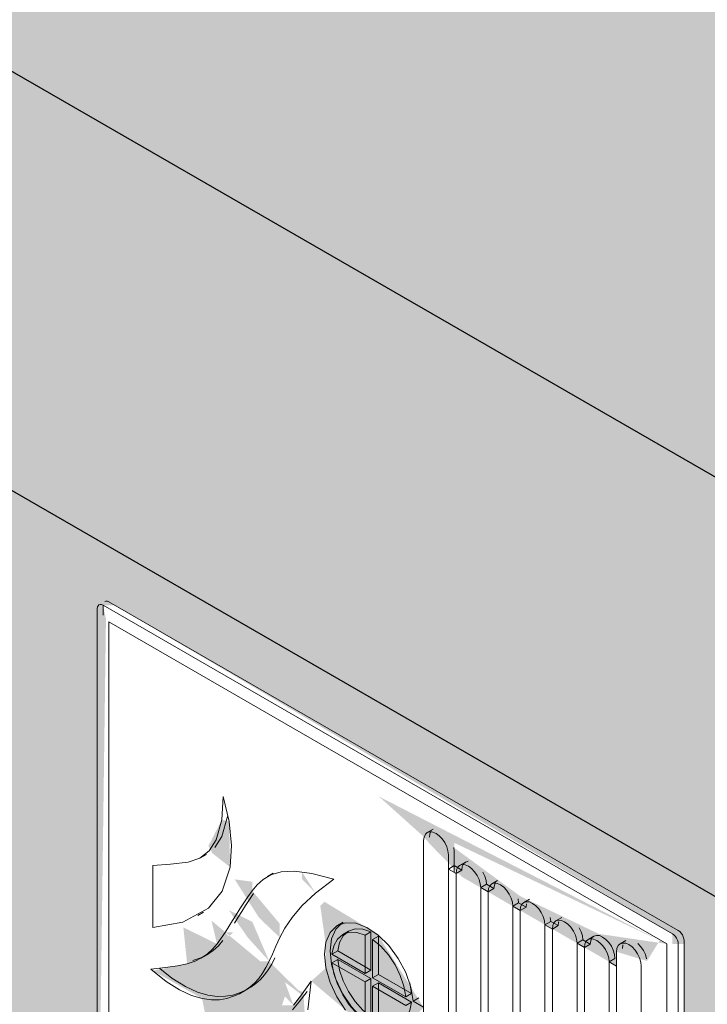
# Model space of a CAD drawing. Header units: millimetres. Extents: x 2807 to 348062, y -35711 to 43067.
# Tile 83 of 191: x 58728 to 58895, y -8283 to -8043. Entities that reach past the tile are written whole.
import ezdxf

# ---------------------------------------------------------------- set-up
doc = ezdxf.new("R2010")
doc.units = ezdxf.units.MM
for name, color, linetype, lineweight in [('A-WALL-PATT', 7, 'Continuous', 25), ('I-WALL', 7, 'Continuous', 18), ('Q-SPCQ', 7, 'Continuous', 13)]:
    doc.layers.add(name, color=color, linetype=linetype, lineweight=lineweight)

# ---------------------------------------------------------------- blocks, each defined once
blk = doc.blocks.new('NLRS_65_SE_WPB_pictogram brandhaspel_saval - pictogram_saval_haspel-2354696-00 isometrie begane grond _plotview_')
at = {"layer": 'Q-SPCQ'}
for p, q in [((58749.6, -8185.05), (58888.18, -8265.07)), ((58746.77, -8186.69), (58746.77, -8346.83)), ((58886.77, -8265.89), (58748.18, -8185.87)), ((58748.18, -8188.32), (58748.18, -8185.87)), ((58749.6, -8346.83), (58749.6, -8189.95)), ((58749.6, -8189.95), (58885.36, -8268.34)), ((58885.36, -8268.34), (58749.6, -8189.95)), ((58749.6, -8189.95), (58749.6, -8346.83)), ((58777.11, -8242.15), (58778.5, -8237.31)), ((58778.5, -8237.31), (58777.11, -8242.15)), ((58828.51, -8240.39), (58827.09, -8241.21)), ((58775.42, -8244.83), (58777.11, -8242.15)), ((58777.11, -8242.15), (58775.42, -8244.83)), ((58826.21, -8243.16), (58826.21, -8326.44)), ((58826.21, -8283.76), (58826.21, -8243.16)), ((58833.54, -8244.85), (58833.64, -8245.81)), ((58833.64, -8245.81), (58833.54, -8244.85)), ((58771.91, -8247.37), (58773.32, -8246.56)), ((58832.22, -8329.91), (58832.22, -8246.63)), ((58832.22, -8246.63), (58832.22, -8250.1)), ((58833.64, -8245.81), (58833.64, -8250.91)), ((58833.64, -8249.28), (58833.64, -8245.81)), ((58760.29, -8249.21), (58760.29, -8264.32)), ((58760.29, -8264.32), (58760.29, -8249.21)), ((58833.64, -8249.28), (58832.22, -8250.1)), ((58832.22, -8250.1), (58833.64, -8249.28)), ((58832.22, -8250.1), (58832.22, -8326.44)), ((58834.09, -8251.17), (58832.22, -8250.1)), ((58832.22, -8250.1), (58834.09, -8251.17)), ((58833.64, -8249.28), (58835.5, -8250.36)), ((58835.5, -8250.36), (58833.64, -8249.28)), ((58836.38, -8248.41), (58834.97, -8249.23)), ((58789.58, -8251.13), (58788.17, -8251.94)), ((58834.09, -8251.17), (58835.5, -8250.36)), ((58834.09, -8251.17), (58835.5, -8250.36)), ((58834.09, -8327.51), (58834.09, -8251.17)), ((58834.09, -8251.17), (58834.09, -8327.51)), ((58841.51, -8253.83), (58840.1, -8254.64)), ((58840.1, -8254.64), (58841.51, -8253.83)), ((58840.1, -8254.64), (58840.1, -8330.98)), ((58841.9, -8255.68), (58840.1, -8254.64)), ((58840.1, -8330.98), (58840.1, -8254.64)), ((58840.1, -8254.64), (58841.9, -8255.68)), ((58841.51, -8253.83), (58843.32, -8254.87)), ((58843.32, -8254.87), (58841.51, -8253.83)), ((58841.9, -8255.68), (58843.32, -8254.87)), ((58841.9, -8255.68), (58843.32, -8254.87)), ((58844.2, -8252.92), (58842.78, -8253.74)), ((58841.9, -8332.03), (58841.9, -8255.68)), ((58841.9, -8255.68), (58841.9, -8332.03)), ((58849.22, -8257.38), (58849.33, -8258.34)), ((58849.33, -8258.34), (58849.22, -8257.38)), ((58852.01, -8257.43), (58850.6, -8258.25)), ((58849.33, -8258.34), (58847.91, -8259.15)), ((58847.91, -8259.15), (58849.33, -8258.34)), ((58847.91, -8259.15), (58847.91, -8335.5)), ((58849.72, -8260.19), (58847.91, -8259.15)), ((58847.91, -8335.5), (58847.91, -8259.15)), ((58847.91, -8259.15), (58849.72, -8260.19)), ((58849.33, -8258.34), (58851.13, -8259.38)), ((58851.13, -8259.38), (58849.33, -8258.34)), ((58849.72, -8260.19), (58851.13, -8259.38)), ((58849.72, -8260.19), (58851.13, -8259.38)), ((58851.13, -8259.38), (58851.23, -8258.54)), ((58851.23, -8258.54), (58851.13, -8259.38)), ((58771.23, -8261.42), (58772.65, -8260.6)), ((58849.72, -8336.54), (58849.72, -8260.19)), ((58849.72, -8260.19), (58849.72, -8336.54)), ((58857.04, -8261.89), (58857.14, -8262.85)), ((58857.14, -8262.85), (58857.04, -8261.89)), ((58859.82, -8261.94), (58858.41, -8262.76)), ((58806.64, -8263.03), (58805.22, -8263.84)), ((58857.14, -8262.85), (58855.73, -8263.66)), ((58855.73, -8263.66), (58857.14, -8262.85)), ((58855.73, -8263.66), (58855.73, -8340.01)), ((58857.53, -8264.71), (58855.73, -8263.66)), ((58855.73, -8340.01), (58855.73, -8263.66)), ((58855.73, -8263.66), (58857.53, -8264.71)), ((58857.14, -8262.85), (58858.94, -8263.89)), ((58858.94, -8263.89), (58857.14, -8262.85)), ((58857.53, -8264.71), (58858.94, -8263.89)), ((58857.53, -8264.71), (58858.94, -8263.89)), ((58857.53, -8341.05), (58857.53, -8264.71)), ((58857.53, -8264.71), (58857.53, -8341.05)), ((58807.91, -8265.24), (58806.5, -8266.05)), ((58811.97, -8266.22), (58813.39, -8265.4)), ((58811.97, -8266.22), (58813.39, -8265.4)), ((58811.97, -8266.22), (58811.97, -8275.53)), ((58811.97, -8275.53), (58811.97, -8266.22)), ((58813.39, -8274.72), (58813.39, -8265.4)), ((58813.39, -8265.4), (58813.39, -8274.72)), ((58813.77, -8267.26), (58815.19, -8266.44)), ((58815.19, -8266.44), (58813.77, -8267.26)), ((58815.19, -8266.44), (58815.19, -8275.76)), ((58815.19, -8275.76), (58815.19, -8266.44)), ((58867.64, -8266.45), (58866.22, -8267.27)), ((58813.77, -8276.57), (58813.77, -8267.26)), ((58813.77, -8267.26), (58813.77, -8276.57)), ((58864.95, -8267.36), (58863.54, -8268.18)), ((58863.54, -8268.18), (58864.95, -8267.36)), ((58863.54, -8268.18), (58863.54, -8344.52)), ((58865.34, -8269.22), (58863.54, -8268.18)), ((58863.54, -8344.52), (58863.54, -8268.18)), ((58863.54, -8268.18), (58865.34, -8269.22)), ((58864.95, -8267.36), (58866.76, -8268.4)), ((58866.76, -8268.4), (58864.95, -8267.36)), ((58865.34, -8269.22), (58866.76, -8268.4)), ((58865.34, -8269.22), (58866.76, -8268.4)), ((58865.34, -8345.56), (58865.34, -8269.22)), ((58865.34, -8269.22), (58865.34, -8362.91)), ((58875.45, -8267.5), (58874.04, -8268.31)), ((58874.57, -8269.44), (58874.67, -8268.6)), ((58874.67, -8268.6), (58874.57, -8269.44)), ((58885.36, -8268.34), (58885.36, -8425.21)), ((58885.36, -8425.21), (58885.36, -8268.34)), ((58888.18, -8428.48), (58888.18, -8268.34)), ((58889.6, -8267.52), (58889.6, -8427.66)), ((58772.1, -8271.79), (58773.51, -8270.97)), ((58803.9, -8270.87), (58805.32, -8270.06)), ((58805.32, -8270.06), (58803.9, -8270.87)), ((58811.97, -8275.53), (58803.9, -8270.87)), ((58803.9, -8270.87), (58811.97, -8275.53)), ((58805.32, -8270.06), (58813.39, -8274.72)), ((58813.39, -8274.72), (58805.32, -8270.06)), ((58872.77, -8271.87), (58871.35, -8272.69)), ((58871.35, -8272.69), (58872.77, -8271.87)), ((58873.16, -8270.26), (58873.16, -8353.54)), ((58873.16, -8273.73), (58873.16, -8270.26)), ((58803.9, -8272.96), (58805.32, -8272.14)), ((58805.32, -8272.14), (58803.9, -8272.96)), ((58803.9, -8272.96), (58811.97, -8277.61)), ((58811.97, -8277.61), (58803.9, -8272.96)), ((58813.39, -8276.8), (58805.32, -8272.14)), ((58805.32, -8272.14), (58813.39, -8276.8)), ((58871.35, -8272.69), (58871.35, -8349.03)), ((58873.16, -8273.73), (58871.35, -8272.69)), ((58871.35, -8366.38), (58871.35, -8272.69)), ((58871.35, -8272.69), (58873.16, -8273.73)), ((58873.16, -8350.07), (58873.16, -8273.73)), ((58879.17, -8357.01), (58879.17, -8273.73)), ((58879.17, -8273.73), (58879.17, -8357.01)), ((58813.39, -8274.72), (58811.97, -8275.53)), ((58811.97, -8275.53), (58813.39, -8274.72)), ((58813.77, -8276.57), (58815.19, -8275.76)), ((58813.77, -8276.57), (58815.19, -8275.76)), ((58821.84, -8281.23), (58813.77, -8276.57)), ((58813.77, -8276.57), (58821.84, -8281.23)), ((58815.19, -8275.76), (58823.26, -8280.42)), ((58823.26, -8280.42), (58815.19, -8275.76)), ((58813.39, -8276.8), (58811.97, -8277.61)), ((58811.97, -8277.61), (58813.39, -8276.8)), ((58811.97, -8277.61), (58811.97, -8286.93)), ((58811.97, -8286.93), (58811.97, -8277.61)), ((58813.39, -8286.12), (58813.39, -8276.8)), ((58813.39, -8276.8), (58813.39, -8286.12)), ((58813.77, -8278.66), (58815.19, -8277.84)), ((58813.77, -8278.66), (58815.19, -8277.84)), ((58813.77, -8287.97), (58813.77, -8278.66)), ((58813.77, -8278.66), (58821.84, -8283.31)), ((58821.84, -8283.31), (58813.77, -8278.66)), ((58813.77, -8278.66), (58813.77, -8287.97)), ((58823.26, -8282.5), (58815.19, -8277.84)), ((58815.19, -8277.84), (58815.19, -8287.16)), ((58815.19, -8287.16), (58815.19, -8277.84)), ((58815.19, -8277.84), (58823.26, -8282.5)), ((58823.26, -8280.42), (58822.82, -8277.84)), ((58822.82, -8277.84), (58823.26, -8280.42)), ((58782.24, -8280.02), (58783.65, -8279.2)), ((58823.26, -8280.42), (58821.84, -8281.23)), ((58821.84, -8281.23), (58823.26, -8280.42)), ((58823.65, -8282.28), (58825.07, -8281.46)), ((58823.65, -8282.28), (58825.07, -8281.46)), ((58821.84, -8283.31), (58823.26, -8282.5)), ((58821.84, -8283.31), (58823.26, -8282.5)), ((58826.21, -8283.76), (58823.65, -8282.28)), ((58823.65, -8282.28), (58826.21, -8283.76))]:
    blk.add_line(p, q, dxfattribs=at)
for points in [[(58748.6, -8184.96, 0), (58748.89, -8184.86, 0), (58749.23, -8184.9, 0), (58749.6, -8185.05, 0)], [(58748.18, -8185.87, 0), (58747.82, -8185.72, 0), (58747.47, -8185.68, 0), (58747.18, -8185.77, 0), (58746.96, -8185.98, 0), (58746.82, -8186.29, 0), (58746.77, -8186.69, 0)], [(58777.38, -8232.44, 0), (58777.08, -8238.13, 0), (58775.7, -8242.97, 0)], [(58775.7, -8242.97, 0), (58777.08, -8238.13, 0), (58777.38, -8232.44, 0)], [(58779.1, -8249.64, 0), (58779.47, -8244.35, 0), (58778.88, -8238.54, 0), (58777.38, -8232.44, 0)], [(58777.38, -8232.44, 0), (58778.88, -8238.54, 0), (58779.47, -8244.35, 0), (58779.1, -8249.64, 0)], [(58775.7, -8242.97, 0), (58774.01, -8245.65, 0), (58771.7, -8247.49, 0), (58768.88, -8248.41, 0)], [(58768.88, -8248.41, 0), (58771.7, -8247.49, 0), (58774.01, -8245.65, 0), (58775.7, -8242.97, 0)], [(58832.22, -8246.63, 0), (58832.12, -8245.67, 0), (58831.82, -8244.66, 0), (58831.34, -8243.66, 0), (58830.72, -8242.75, 0), (58830, -8241.99, 0), (58829.22, -8241.42, 0), (58828.44, -8241.09, 0), (58827.72, -8241.02, 0), (58827.09, -8241.21, 0), (58826.62, -8241.65, 0), (58826.32, -8242.32, 0), (58826.21, -8243.16, 0)], [(58826.21, -8243.16, 0), (58826.32, -8242.32, 0), (58826.62, -8241.65, 0), (58827.09, -8241.21, 0), (58827.72, -8241.02, 0), (58828.44, -8241.09, 0), (58829.22, -8241.42, 0), (58830, -8241.99, 0), (58830.72, -8242.75, 0), (58831.34, -8243.66, 0), (58831.82, -8244.66, 0), (58832.12, -8245.67, 0), (58832.22, -8246.63, 0)], [(58827.63, -8242.34, 0), (58827.73, -8241.5, 0), (58828.03, -8240.84, 0)], [(58828.03, -8240.84, 0), (58827.73, -8241.5, 0), (58827.63, -8242.34, 0)], [(58768.88, -8248.41, 0), (58764.63, -8248.92, 0), (58760.29, -8249.21, 0)], [(58760.29, -8249.21, 0), (58764.63, -8248.92, 0), (58768.88, -8248.41, 0)], [(58773.84, -8259.63, 0), (58777.21, -8255.46, 0), (58779.1, -8249.64, 0)], [(58779.1, -8249.64, 0), (58777.21, -8255.46, 0), (58773.84, -8259.63, 0)], [(58840.1, -8254.64, 0), (58840, -8253.69, 0), (58839.7, -8252.67, 0), (58839.22, -8251.68, 0), (58838.6, -8250.77, 0), (58837.87, -8250, 0), (58837.09, -8249.44, 0), (58836.32, -8249.11, 0), (58835.59, -8249.03, 0), (58834.97, -8249.23, 0), (58834.49, -8249.67, 0), (58834.19, -8250.33, 0), (58834.09, -8251.17, 0)], [(58834.09, -8251.17, 0), (58834.19, -8250.33, 0), (58834.49, -8249.67, 0), (58834.97, -8249.23, 0), (58835.59, -8249.03, 0), (58836.32, -8249.11, 0), (58837.09, -8249.44, 0), (58837.87, -8250, 0), (58838.6, -8250.77, 0), (58839.22, -8251.68, 0), (58839.7, -8252.67, 0), (58840, -8253.69, 0), (58840.1, -8254.64, 0)], [(58835.5, -8250.36, 0), (58835.61, -8249.52, 0), (58835.91, -8248.85, 0), (58836.38, -8248.41, 0), (58837.01, -8248.22, 0)], [(58837.01, -8248.22, 0), (58836.38, -8248.41, 0), (58835.91, -8248.85, 0), (58835.61, -8249.52, 0), (58835.5, -8250.36, 0)], [(58804.35, -8252.56, 0), (58798.98, -8251.17, 0), (58794.76, -8250.63, 0), (58791.5, -8250.79, 0), (58789.03, -8251.51, 0), (58787.16, -8252.62, 0), (58785.71, -8253.98, 0), (58784.51, -8255.45, 0), (58783.42, -8256.91, 0), (58782.41, -8258.35, 0), (58781.45, -8259.79, 0), (58780.55, -8261.23, 0), (58779.66, -8262.66, 0), (58778.78, -8264.11, 0), (58777.89, -8265.55, 0), (58776.95, -8266.98, 0), (58775.94, -8268.35, 0), (58774.83, -8269.62, 0), (58773.58, -8270.76, 0), (58772.18, -8271.74, 0), (58770.57, -8272.53, 0), (58768.64, -8273.16, 0), (58766.27, -8273.66, 0), (58763.36, -8274.08, 0), (58759.78, -8274.45, 0)], [(58759.78, -8274.45, 0), (58763.36, -8274.08, 0), (58766.27, -8273.66, 0), (58768.64, -8273.16, 0), (58770.57, -8272.53, 0), (58772.18, -8271.74, 0), (58773.58, -8270.76, 0), (58774.83, -8269.62, 0), (58775.94, -8268.35, 0), (58776.95, -8266.98, 0), (58777.89, -8265.55, 0), (58778.78, -8264.11, 0), (58779.66, -8262.66, 0), (58780.55, -8261.23, 0), (58781.45, -8259.79, 0), (58782.41, -8258.35, 0), (58783.42, -8256.91, 0), (58784.51, -8255.45, 0), (58785.71, -8253.98, 0), (58787.16, -8252.62, 0), (58789.03, -8251.51, 0), (58791.5, -8250.79, 0), (58794.76, -8250.63, 0), (58798.98, -8251.17, 0), (58804.35, -8252.56, 0)], [(58759.78, -8274.45, 0), (58763.53, -8277.47, 0), (58766.82, -8279.55, 0), (58769.72, -8280.88, 0), (58772.27, -8281.63, 0), (58774.54, -8281.94, 0), (58776.54, -8281.92, 0), (58778.34, -8281.61, 0), (58779.95, -8281.1, 0), (58781.42, -8280.46, 0), (58782.76, -8279.7, 0), (58783.98, -8278.83, 0), (58785.09, -8277.84, 0), (58786.09, -8276.73, 0), (58786.99, -8275.48, 0), (58787.82, -8274.09, 0), (58788.61, -8272.55, 0), (58789.41, -8270.83, 0), (58790.25, -8268.92, 0), (58791.2, -8266.81, 0), (58792.44, -8264.47, 0), (58794.17, -8261.9, 0), (58796.6, -8259.07, 0), (58799.92, -8255.96, 0), (58804.35, -8252.56, 0)], [(58804.35, -8252.56, 0), (58799.92, -8255.96, 0), (58796.6, -8259.07, 0), (58794.17, -8261.9, 0), (58792.44, -8264.47, 0), (58791.2, -8266.81, 0), (58790.25, -8268.92, 0), (58789.41, -8270.83, 0), (58788.61, -8272.55, 0), (58787.82, -8274.09, 0), (58786.99, -8275.48, 0), (58786.09, -8276.73, 0), (58785.09, -8277.84, 0), (58783.98, -8278.83, 0), (58782.76, -8279.7, 0), (58781.42, -8280.46, 0), (58779.95, -8281.1, 0), (58778.34, -8281.61, 0), (58776.54, -8281.92, 0), (58774.54, -8281.94, 0), (58772.27, -8281.63, 0), (58769.72, -8280.88, 0), (58766.82, -8279.55, 0), (58763.53, -8277.47, 0), (58759.78, -8274.45, 0)], [(58840.63, -8250.86, 0), (58841.11, -8251.86, 0), (58841.41, -8252.87, 0), (58841.51, -8253.83, 0)], [(58841.51, -8253.83, 0), (58841.41, -8252.87, 0), (58841.11, -8251.86, 0), (58840.63, -8250.86, 0)], [(58847.91, -8259.15, 0), (58847.81, -8258.2, 0), (58847.51, -8257.19, 0), (58847.03, -8256.19, 0), (58846.41, -8255.28, 0), (58845.69, -8254.52, 0), (58844.91, -8253.95, 0), (58844.13, -8253.62, 0), (58843.41, -8253.55, 0), (58842.78, -8253.74, 0), (58842.31, -8254.18, 0), (58842.01, -8254.84, 0), (58841.9, -8255.68, 0)], [(58841.9, -8255.68, 0), (58842.01, -8254.84, 0), (58842.31, -8254.18, 0), (58842.78, -8253.74, 0), (58843.41, -8253.55, 0), (58844.13, -8253.62, 0), (58844.91, -8253.95, 0), (58845.69, -8254.52, 0), (58846.41, -8255.28, 0), (58847.03, -8256.19, 0), (58847.51, -8257.19, 0), (58847.81, -8258.2, 0), (58847.91, -8259.15, 0)], [(58843.32, -8254.87, 0), (58843.42, -8254.03, 0), (58843.72, -8253.36, 0)], [(58843.72, -8253.36, 0), (58843.42, -8254.03, 0), (58843.32, -8254.87, 0)], [(58780.19, -8263.29, 0), (58781.07, -8261.85, 0), (58781.96, -8260.41, 0), (58782.87, -8258.97, 0), (58783.82, -8257.54, 0), (58784.83, -8256.09, 0)], [(58784.83, -8256.09, 0), (58783.82, -8257.54, 0), (58782.87, -8258.97, 0), (58781.96, -8260.41, 0), (58781.07, -8261.85, 0), (58780.19, -8263.29, 0)], [(58760.29, -8264.32, 0), (58767.6, -8263.07, 0), (58773.84, -8259.63, 0)], [(58773.84, -8259.63, 0), (58767.6, -8263.07, 0), (58760.29, -8264.32, 0)], [(58855.73, -8263.66, 0), (58855.62, -8262.71, 0), (58855.32, -8261.7, 0), (58854.85, -8260.7, 0), (58854.22, -8259.79, 0), (58853.5, -8259.03, 0), (58852.72, -8258.46, 0), (58851.94, -8258.13, 0), (58851.22, -8258.06, 0), (58850.6, -8258.25, 0), (58850.12, -8258.69, 0), (58849.82, -8259.36, 0), (58849.72, -8260.19, 0)], [(58849.72, -8260.19, 0), (58849.82, -8259.36, 0), (58850.12, -8258.69, 0), (58850.6, -8258.25, 0), (58851.22, -8258.06, 0), (58851.94, -8258.13, 0), (58852.72, -8258.46, 0), (58853.5, -8259.03, 0), (58854.22, -8259.79, 0), (58854.85, -8260.7, 0), (58855.32, -8261.7, 0), (58855.62, -8262.71, 0), (58855.73, -8263.66, 0)], [(58823.65, -8282.28, 0), (58823.08, -8278.84, 0), (58821.84, -8275.29, 0), (58820.03, -8271.86, 0), (58817.75, -8268.76, 0), (58815.16, -8266.21, 0), (58812.42, -8264.35, 0), (58809.71, -8263.32, 0), (58807.2, -8263.18, 0), (58805.06, -8263.94, 0), (58803.43, -8265.55, 0), (58802.4, -8267.9, 0), (58802.05, -8270.85, 0), (58802.4, -8274.2, 0), (58803.43, -8277.74, 0), (58805.06, -8281.23, 0), (58807.2, -8284.46, 0)], [(58807.2, -8284.46, 0), (58805.06, -8281.23, 0), (58803.43, -8277.74, 0), (58802.4, -8274.2, 0), (58802.05, -8270.85, 0), (58802.4, -8267.9, 0), (58803.43, -8265.55, 0), (58805.06, -8263.94, 0), (58807.2, -8263.18, 0), (58809.71, -8263.32, 0), (58812.42, -8264.35, 0), (58815.16, -8266.21, 0), (58817.75, -8268.76, 0), (58820.03, -8271.86, 0), (58821.84, -8275.29, 0), (58823.08, -8278.84, 0), (58823.65, -8282.28, 0)], [(58819.17, -8290.24, 0), (58816.58, -8289.81, 0), (58813.84, -8288.5, 0), (58811.13, -8286.4, 0), (58808.62, -8283.65, 0), (58806.48, -8280.42, 0), (58804.84, -8276.92, 0), (58803.82, -8273.38, 0), (58803.47, -8270.03, 0), (58803.82, -8267.08, 0), (58804.84, -8264.73, 0), (58806.48, -8263.12, 0)], [(58806.48, -8263.12, 0), (58804.84, -8264.73, 0), (58803.82, -8267.08, 0), (58803.47, -8270.03, 0), (58803.82, -8273.38, 0), (58804.84, -8276.92, 0), (58806.48, -8280.42, 0), (58808.62, -8283.65, 0), (58811.13, -8286.4, 0), (58813.84, -8288.5, 0), (58816.58, -8289.81, 0), (58819.17, -8290.24, 0)], [(58813.39, -8265.4, 0), (58811.38, -8264.74, 0), (58809.52, -8264.69, 0), (58807.91, -8265.24, 0), (58806.63, -8266.36, 0), (58805.75, -8267.99, 0), (58805.32, -8270.06, 0)], [(58805.32, -8270.06, 0), (58805.75, -8267.99, 0), (58806.63, -8266.36, 0), (58807.91, -8265.24, 0), (58809.52, -8264.69, 0), (58811.38, -8264.74, 0), (58813.39, -8265.4, 0)], [(58863.54, -8268.18, 0), (58863.44, -8267.22, 0), (58863.14, -8266.21, 0), (58862.66, -8265.21, 0), (58862.04, -8264.3, 0), (58861.31, -8263.54, 0), (58860.53, -8262.97, 0), (58859.76, -8262.64, 0), (58859.03, -8262.57, 0), (58858.41, -8262.76, 0), (58857.93, -8263.2, 0), (58857.63, -8263.87, 0), (58857.53, -8264.71, 0)], [(58857.53, -8264.71, 0), (58857.63, -8263.87, 0), (58857.93, -8263.2, 0), (58858.41, -8262.76, 0), (58859.03, -8262.57, 0), (58859.76, -8262.64, 0), (58860.53, -8262.97, 0), (58861.31, -8263.54, 0), (58862.04, -8264.3, 0), (58862.66, -8265.21, 0), (58863.14, -8266.21, 0), (58863.44, -8267.22, 0), (58863.54, -8268.18, 0)], [(58858.94, -8263.89, 0), (58859.05, -8263.05, 0), (58859.08, -8262.94, 0)], [(58859.08, -8262.94, 0), (58859.05, -8263.05, 0), (58858.94, -8263.89, 0)], [(58864.07, -8264.4, 0), (58864.55, -8265.39, 0), (58864.85, -8266.4, 0), (58864.95, -8267.36, 0)], [(58864.95, -8267.36, 0), (58864.85, -8266.4, 0), (58864.55, -8265.39, 0), (58864.07, -8264.4, 0)], [(58803.9, -8270.87, 0), (58804.34, -8268.81, 0), (58805.22, -8267.17, 0), (58806.5, -8266.05, 0), (58808.11, -8265.51, 0), (58809.96, -8265.56, 0), (58811.97, -8266.22, 0)], [(58811.97, -8266.22, 0), (58809.96, -8265.56, 0), (58808.11, -8265.51, 0), (58806.5, -8266.05, 0), (58805.22, -8267.17, 0), (58804.34, -8268.81, 0), (58803.9, -8270.87, 0)], [(58871.35, -8272.69, 0), (58871.25, -8271.73, 0), (58870.95, -8270.72, 0), (58870.47, -8269.72, 0), (58869.85, -8268.81, 0), (58869.13, -8268.05, 0), (58868.35, -8267.48, 0), (58867.57, -8267.15, 0), (58866.85, -8267.08, 0), (58866.22, -8267.27, 0), (58865.75, -8267.71, 0), (58865.45, -8268.38, 0), (58865.34, -8269.22, 0)], [(58865.34, -8269.22, 0), (58865.45, -8268.38, 0), (58865.75, -8267.71, 0), (58866.22, -8267.27, 0), (58866.85, -8267.08, 0), (58867.57, -8267.15, 0), (58868.35, -8267.48, 0), (58869.13, -8268.05, 0), (58869.85, -8268.81, 0), (58870.47, -8269.72, 0), (58870.95, -8270.72, 0), (58871.25, -8271.73, 0), (58871.35, -8272.69, 0)], [(58866.76, -8268.4, 0), (58866.86, -8267.56, 0), (58867.16, -8266.9, 0), (58867.64, -8266.45, 0), (58868.26, -8266.26, 0), (58868.98, -8266.33, 0), (58869.76, -8266.67, 0), (58870.54, -8267.23, 0), (58871.27, -8268, 0), (58871.89, -8268.91, 0), (58872.37, -8269.9, 0), (58872.67, -8270.91, 0), (58872.77, -8271.87, 0)], [(58872.77, -8271.87, 0), (58872.67, -8270.91, 0), (58872.37, -8269.9, 0), (58871.89, -8268.91, 0), (58871.27, -8268, 0), (58870.54, -8267.23, 0), (58869.76, -8266.67, 0), (58868.98, -8266.33, 0), (58868.26, -8266.26, 0), (58867.64, -8266.45, 0), (58867.16, -8266.9, 0), (58866.86, -8267.56, 0), (58866.76, -8268.4, 0)], [(58888.18, -8268.34, 0), (58888.14, -8267.88, 0), (58888, -8267.41, 0), (58887.77, -8266.94, 0), (58887.48, -8266.51, 0), (58887.14, -8266.15, 0), (58886.77, -8265.89, 0)], [(58888.18, -8265.07, 0), (58888.55, -8265.34, 0), (58888.89, -8265.7, 0), (58889.18, -8266.12, 0), (58889.41, -8266.59, 0), (58889.55, -8267.07, 0), (58889.6, -8267.52, 0)], [(58770.05, -8272.34, 0), (58771.98, -8271.71, 0), (58773.6, -8270.92, 0), (58775, -8269.95, 0), (58776.24, -8268.8, 0), (58777.35, -8267.53, 0)], [(58777.35, -8267.53, 0), (58776.24, -8268.8, 0), (58775, -8269.95, 0), (58773.6, -8270.92, 0), (58771.98, -8271.71, 0), (58770.05, -8272.34, 0)], [(58813.77, -8267.26, 0), (58815.78, -8268.92, 0), (58817.64, -8271.01, 0), (58819.25, -8273.41, 0), (58820.53, -8276.01, 0), (58821.41, -8278.66, 0), (58821.84, -8281.23, 0)], [(58821.84, -8281.23, 0), (58821.41, -8278.66, 0), (58820.53, -8276.01, 0), (58819.25, -8273.41, 0), (58817.64, -8271.01, 0), (58815.78, -8268.92, 0), (58813.77, -8267.26, 0)], [(58879.17, -8273.73, 0), (58879.06, -8272.77, 0), (58878.76, -8271.76, 0), (58878.29, -8270.77, 0), (58877.66, -8269.86, 0), (58876.94, -8269.09, 0), (58876.16, -8268.52, 0), (58875.38, -8268.19, 0), (58874.66, -8268.12, 0), (58874.04, -8268.31, 0), (58873.56, -8268.76, 0), (58873.26, -8269.42, 0), (58873.16, -8270.26, 0)], [(58873.16, -8270.26, 0), (58873.26, -8269.42, 0), (58873.56, -8268.76, 0), (58874.04, -8268.31, 0), (58874.66, -8268.12, 0), (58875.38, -8268.19, 0), (58876.16, -8268.52, 0), (58876.94, -8269.09, 0), (58877.66, -8269.86, 0), (58878.29, -8270.77, 0), (58878.76, -8271.76, 0), (58879.06, -8272.77, 0), (58879.17, -8273.73, 0)], [(58878.35, -8268.27, 0), (58879.08, -8269.04, 0), (58879.7, -8269.95, 0), (58880.18, -8270.94, 0), (58880.48, -8271.95, 0)], [(58880.48, -8271.95, 0), (58880.18, -8270.94, 0), (58879.7, -8269.95, 0), (58879.08, -8269.04, 0), (58878.35, -8268.27, 0)], [(58790.03, -8271.73, 0), (58789.23, -8273.28, 0), (58788.4, -8274.67, 0), (58787.5, -8275.91, 0), (58786.5, -8277.03, 0), (58785.39, -8278.01, 0), (58784.17, -8278.88, 0), (58782.83, -8279.64, 0), (58781.36, -8280.29, 0), (58779.75, -8280.8, 0), (58777.96, -8281.1, 0), (58775.95, -8281.13, 0), (58773.69, -8280.81, 0), (58771.13, -8280.07, 0), (58768.24, -8278.74, 0), (58764.94, -8276.65, 0), (58761.97, -8274.3, 0)], [(58761.97, -8274.3, 0), (58764.94, -8276.65, 0), (58768.24, -8278.74, 0), (58771.13, -8280.07, 0), (58773.69, -8280.81, 0), (58775.95, -8281.13, 0), (58777.96, -8281.1, 0), (58779.75, -8280.8, 0), (58781.36, -8280.29, 0), (58782.83, -8279.64, 0), (58784.17, -8278.88, 0), (58785.39, -8278.01, 0), (58786.5, -8277.03, 0), (58787.5, -8275.91, 0), (58788.4, -8274.67, 0), (58789.23, -8273.28, 0), (58790.03, -8271.73, 0)], [(58811.97, -8286.93, 0), (58809.96, -8285.27, 0), (58808.11, -8283.18, 0), (58806.5, -8280.77, 0), (58805.22, -8278.18, 0), (58804.34, -8275.53, 0), (58803.9, -8272.96, 0)], [(58803.9, -8272.96, 0), (58804.34, -8275.53, 0), (58805.22, -8278.18, 0), (58806.5, -8280.77, 0), (58808.11, -8283.18, 0), (58809.96, -8285.27, 0), (58811.97, -8286.93, 0)], [(58805.32, -8272.14, 0), (58805.75, -8274.71, 0), (58806.63, -8277.36, 0), (58807.91, -8279.96, 0), (58809.52, -8282.36, 0), (58811.38, -8284.45, 0), (58813.39, -8286.12, 0)], [(58813.39, -8286.12, 0), (58811.38, -8284.45, 0), (58809.52, -8282.36, 0), (58807.91, -8279.96, 0), (58806.63, -8277.36, 0), (58805.75, -8274.71, 0), (58805.32, -8272.14, 0)], [(58798.02, -8284.42, 0), (58798.85, -8277.4, 0)], [(58798.85, -8277.4, 0), (58796.46, -8280.71, 0), (58794.51, -8283.28, 0)], [(58794.51, -8283.28, 0), (58796.46, -8280.71, 0), (58798.85, -8277.4, 0)], [(58798.85, -8277.4, 0), (58798.02, -8284.42, 0)], [(58794.32, -8284.39, 0), (58795.92, -8282.46, 0), (58797.88, -8279.9, 0)], [(58797.88, -8279.9, 0), (58795.92, -8282.46, 0), (58794.32, -8284.39, 0)], [(58815.19, -8287.16, 0), (58817.2, -8287.81, 0), (58819.05, -8287.87, 0), (58820.66, -8287.32, 0), (58821.94, -8286.2, 0), (58822.82, -8284.56, 0), (58823.26, -8282.5, 0)], [(58823.26, -8282.5, 0), (58822.82, -8284.56, 0), (58821.94, -8286.2, 0), (58820.66, -8287.32, 0), (58819.05, -8287.87, 0), (58817.2, -8287.81, 0), (58815.19, -8287.16, 0)]]:
    blk.add_polyline3d(points, dxfattribs=at)

msp = doc.modelspace()

# ---------------------------------------------------------------- hatches: boundary and pattern name
at = {"layer": 'A-WALL-PATT', "true_color": 0xf0f0f0}
h = msp.add_hatch(color=7, dxfattribs=at)
h.paths.add_polyline_path([(59119.17, -8282.88), (59119.17, -7623.56), (58548.18, -7953.22), (58906.44, -8160.06), (58970.53, -8124.93), (58981.16, -8131.07), (58981.16, -8203.2), (59082.61, -8261.78)])
h.paths.add_polyline_path([(59691.93, -7942), (59691.93, -7292.88), (59129.78, -7617.44), (59488.03, -7824.28), (59534.6, -7797.4), (59546.85, -7804.47), (59546.85, -7858.23), (59580.5, -7877.66)])
h.paths.add_polyline_path([(60273.52, -7616.42), (60273.52, -6957.1), (59702.54, -7286.76), (60060.79, -7493.6), (60100.28, -7470.8), (60112.53, -7477.87), (60112.53, -7523.47), (60130.43, -7533.8)])
h.paths.add_polyline_path([(60365.45, -6908.11), (60365.45, -6904.03), (60361.91, -6906.07)])
at = {"layer": 'A-WALL-PATT', "lineweight": 18, "true_color": 0xafafaf}
h = msp.add_hatch(color=253, dxfattribs=at)
h.paths.add_polyline_path([(60386.66, -9116.73), (60475.05, -9065.7), (60360.15, -8999.36), (60271.76, -9050.39), (60307.85, -9071.23)])
h.paths.add_polyline_path([(59540.61, -8628.26), (59629, -8577.23), (57841.08, -7544.98), (57752.69, -7596.01), (59431.7, -8565.39)])
at = {"layer": 'A-WALL-PATT', "true_color": 0xf0f0f0}
h = msp.add_hatch(color=7, dxfattribs=at)
h.paths.add_polyline_path([(60386.66, -10338.74), (60386.66, -9116.73), (60271.76, -9050.39), (60271.76, -10272.4), (60307.85, -10293.24)])
h.paths.add_polyline_path([(59540.61, -9850.27), (59540.61, -8628.26), (57841.08, -7647.04), (57841.08, -8869.05), (59416.31, -9778.5)])
h.paths.add_polyline_path([(59077.45, -9355.47), (58557.73, -9055.41), (58559.85, -8283.82), (59078.51, -8583.27), (59078.51, -9354.86)])
h.paths.add_polyline_path([(58653.19, -8447.94), (58653.19, -8375.68), (58590.61, -8340.77), (58591.67, -8412.42), (58636.21, -8438.13)])
h.paths.add_polyline_path([(58886.77, -8429.29), (58748.18, -8349.28), (58747.65, -8346.83), (58746.77, -8346.83), (58748.89, -8189.14), (58748.18, -8185.87), (58751.01, -8185.87), (58886.77, -8265.89), (58886.77, -8268.34), (58889.6, -8268.34), (58888.18, -8428.48), (58886.49, -8428.48)])
h.paths.add_polyline_path([(58885.2, -8423.49), (58879.17, -8357.01), (58873.16, -8353.54), (58873.26, -8376.66), (58879.17, -8358.95), (58885.2, -8423.49)])
h.paths.add_polyline_path([(58797.99, -8309.93), (58795.4, -8307.49), (58797.11, -8307.94)])
h.paths.add_polyline_path([(58799.92, -8255.96), (58796.6, -8250.86), (58796.63, -8252.56), (58798.98, -8254.99)])
h.paths.add_polyline_path([(58798.85, -8277.4), (58807.2, -8284.46), (58815.16, -8290.63), (58820.03, -8290.59), (58826.21, -8283.76), (58814.91, -8265.89), (58812.42, -8264.35), (58802.05, -8258.07), (58801.06, -8259.07), (58802.35, -8268.34), (58802.4, -8274.2)])
h.paths.add_polyline_path([(58794.51, -8283.28), (58791.73, -8283.28), (58792.44, -8281.14)])
h.paths.add_polyline_path([(58796.46, -8280.71), (58794.51, -8283.28), (58792.44, -8277.63), (58795.68, -8280.11)])
h.paths.add_polyline_path([(58767.13, -8319.21), (58769.65, -8320.78), (58767.73, -8326.16)])
h.paths.add_polyline_path([(58790.68, -8333.87), (58788.2, -8332.15), (58790.44, -8333.37)])
h.paths.add_polyline_path([(58792.71, -8333.37), (58790.26, -8332.64), (58792.32, -8332.64)])
h.paths.add_polyline_path([(58794.95, -8332.64), (58792.09, -8331.78), (58794.79, -8332.36)])
h.paths.add_polyline_path([(58782.66, -8307.89), (58784.97, -8308.76), (58783.23, -8308.76)])
h.paths.add_polyline_path([(58810.67, -8321.05), (58800.65, -8311.64), (58796.92, -8306.75), (58794.4, -8294.4), (58797.39, -8287.22), (58796.92, -8280.07), (58795.68, -8279.61), (58788.61, -8272.55), (58786.42, -8272.55), (58774.57, -8262.66), (58775.92, -8268.34), (58767.73, -8264.32), (58768.64, -8273.16), (58760.29, -8274.86), (58772.27, -8281.63), (58774.14, -8290.8), (58776.91, -8304.17), (58769.09, -8304.26), (58768.34, -8313.86), (58762.5, -8315.4), (58766.07, -8321.54), (58765.67, -8327.46), (58769.72, -8329.94), (58770.8, -8343.56), (58777.71, -8344.8), (58789.46, -8342.61), (58794.79, -8337.48), (58794.95, -8332.64), (58796.13, -8329.84), (58794.95, -8324.38), (58794.79, -8317.26), (58799.82, -8317), (58807.24, -8319.56)])
h.paths.add_polyline_path([(58865.34, -8379.47), (58863.54, -8346.17), (58863.54, -8344.52), (58833.64, -8329.09), (58832.22, -8329.91), (58815.16, -8322.61), (58821.84, -8327.35), (58826.21, -8331.34), (58830.72, -8332.05), (58856.91, -8344.04), (58862.04, -8346.66), (58864.42, -8370.28)])
h.paths.add_polyline_path([(58721.66, -8333.97), (58583.07, -8253.95), (58583.07, -8251.5), (58581.66, -8251.5), (58583.78, -8093.81), (58583.07, -8090.54), (58585.9, -8090.54), (58721.66, -8170.56), (58721.66, -8173.01), (58724.49, -8173.01), (58723.08, -8333.15), (58721.38, -8333.15)])
h.paths.add_polyline_path([(58783.36, -8322.68), (58782.53, -8314.66), (58784.72, -8322.3), (58783.62, -8322.6)])
h.paths.add_polyline_path([(58657.05, -8281.71), (58657.05, -8272.52), (58654.92, -8272.52), (58656.86, -8280.9)])
h.paths.add_polyline_path([(58777.89, -8265.55), (58779.83, -8265.55), (58778.78, -8266.53)])
h.paths.add_polyline_path([(58873.16, -8273.73), (58873.16, -8270.26), (58880.58, -8272.5), (58883.65, -8267.52), (58815.32, -8232.44), (58826.32, -8242.32), (58827.72, -8244.02), (58833.64, -8250.1), (58835.5, -8251.99), (58872.77, -8273.5)])
h.paths.add_polyline_path([(58788.61, -8272.55), (58784.51, -8262.96), (58778.78, -8260.08), (58783.42, -8266.81), (58787.82, -8271.67)])
h.paths.add_polyline_path([(58885.36, -8268.34), (58868.82, -8265.89), (58849.72, -8256.72), (58833.64, -8244.91), (58833.64, -8243.72), (58883.64, -8267.52)])
h.paths.add_polyline_path([(58779.1, -8249.64), (58778.88, -8238.54), (58777.08, -8238.13), (58773.84, -8244.45), (58774.76, -8246.24), (58778.88, -8249.47)])
h.paths.add_polyline_path([(58791.2, -8266.81), (58791.2, -8263.43), (58784.51, -8255.45), (58784.51, -8253.19), (58780.23, -8252.62), (58786.1, -8261.9), (58790.25, -8265.89)])
h.paths.add_polyline_path([(58706.12, -8244.38), (58700.63, -8242.91), (58698.95, -8242.55), (58700.63, -8246.07), (58705.42, -8244.59)])
h.paths.add_polyline_path([(58710.33, -8253.15), (58707.49, -8245.83), (58709.15, -8250.69), (58710.14, -8252.75)])
h.paths.add_polyline_path([(58632.88, -8214.61), (58630.57, -8213.08), (58632.8, -8214.42)])
h.paths.add_polyline_path([(58629.4, -8187.95), (58626.62, -8187.95), (58627.33, -8185.81), (58629.29, -8187.84)])
h.paths.add_polyline_path([(58631.35, -8185.39), (58629.29, -8187.81), (58629.06, -8183.63), (58630.57, -8184.79)])
h.paths.add_polyline_path([(58602.02, -8223.89), (58604.54, -8225.46), (58602.62, -8230.84)])
h.paths.add_polyline_path([(58607.77, -8248.83), (58609.57, -8249.2), (58620.72, -8248.44), (58628.33, -8244.1), (58632.35, -8236.33), (58629.68, -8221.93), (58636.21, -8222.04), (58641.97, -8221.52), (58631.81, -8211.43), (58629.29, -8199.07), (58631.81, -8193.93), (58631.81, -8184.75), (58630.57, -8184.29), (58623.5, -8177.22), (58621.31, -8177.22), (58609.46, -8167.34), (58610.81, -8173.01), (58602.78, -8170.56), (58603.53, -8177.83), (58595.18, -8179.53), (58607.16, -8186.3), (58609.03, -8195.47), (58611.8, -8208.84), (58603.98, -8208.93), (58603.24, -8218.54), (58596.44, -8219.22), (58600.96, -8226.21), (58600.56, -8232.13), (58604.61, -8234.61), (58606.21, -8241.84)])
h.paths.add_polyline_path([(58627.6, -8238.04), (58629.68, -8237.04), (58628.33, -8237.8)])
h.paths.add_polyline_path([(58617.55, -8212.56), (58619.86, -8213.43), (58618.12, -8213.43)])
h.paths.add_polyline_path([(58629.84, -8237.31), (58631.02, -8234.51), (58631.02, -8236.85)])
h.paths.add_polyline_path([(58618.25, -8227.35), (58617, -8218.6), (58619.61, -8226.97), (58618.52, -8227.28)])
h.paths.add_polyline_path([(58661.76, -8224.88), (58663.26, -8217.92), (58669.69, -8218.05), (58671.98, -8223.95), (58665.28, -8224.56)])
h.paths.add_polyline_path([(58685.7, -8226.44), (58676.94, -8215.49), (58660.71, -8215.19), (58655.16, -8216.15), (58661.76, -8224.88), (58673.03, -8223.95), (58673.78, -8219.56), (58683.59, -8225.22)])
h.paths.add_polyline_path([(58642.14, -8221.67), (58655.16, -8216.15), (58651.9, -8218.01), (58642.53, -8221.52)])
h.paths.add_polyline_path([(58690.2, -8174.89), (58696.29, -8182.07), (58699.08, -8187.88), (58697.26, -8195.06), (58694.8, -8197.34), (58687.68, -8194.17), (58682.24, -8186.21), (58683.7, -8174.24)])
h.paths.add_polyline_path([(58697.37, -8207.64), (58700.87, -8204.73), (58700.43, -8182.07), (58699.39, -8177.93), (58687.85, -8173.01), (58679.8, -8167.83), (58681.01, -8190.51), (58683.53, -8191.75), (58683.82, -8199.91), (58697.37, -8206.65)])
h.paths.add_polyline_path([(58612.78, -8170.23), (58614.95, -8170.56), (58613.08, -8170.56)])
h.paths.add_polyline_path([(58623.5, -8177.22), (58619.4, -8167.63), (58613.67, -8164.75), (58618.31, -8171.49), (58622.71, -8176.34)])
h.paths.add_polyline_path([(58626.09, -8171.48), (58626.09, -8168.11), (58619.4, -8160.12), (58619.04, -8157.63), (58615.25, -8157.63), (58620.99, -8166.57), (58625.14, -8170.57)])
h.paths.add_polyline_path([(58634.81, -8160.63), (58631.49, -8155.54), (58631.91, -8157.63), (58633.87, -8159.66)])
h.paths.add_polyline_path([(58613.99, -8154.31), (58613.77, -8143.21), (58611.97, -8142.8), (58608.73, -8149.12), (58609.65, -8150.91), (58613.77, -8154.14)])

# ---------------------------------------------------------------- linework, layer by layer
at = {"layer": 'I-WALL', "lineweight": 25}
for p, q in [((57841.08, -7647.04), (59540.61, -8628.26)), ((59255.29, -8361.47), (58548.18, -7953.22))]:
    msp.add_line(p, q, dxfattribs=at)

# ---------------------------------------------------------------- block references
at = {"layer": 'Q-SPCQ'}
msp.add_blockref('NLRS_65_SE_WPB_pictogram brandhaspel_saval - pictogram_saval_haspel-2354696-00 isometrie begane grond _plotview_', (0, 0), dxfattribs=at)

doc.saveas('drawing.dxf')
